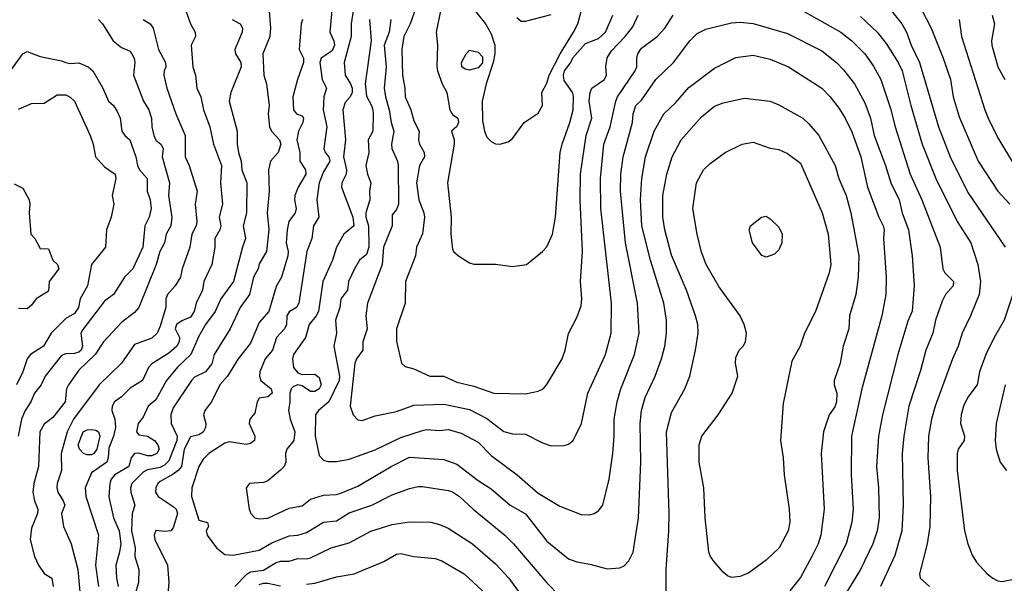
# Model space of a CAD drawing. Header units: metres. Extents: x -46681 to -43747, y -240911 to -237677.
# Tile 221 of 256: x -45521 to -45407, y -239482 to -239416. Entities that reach past the tile are written whole.
import ezdxf

# ---------------------------------------------------------------- set-up
doc = ezdxf.new("R2010")
doc.units = ezdxf.units.M
doc.layers.add('CONTOUR_INDEX', color=1, linetype='Continuous')
doc.layers.add('CONTOUR_INTER', color=3, linetype='Continuous')

msp = doc.modelspace()

# ---------------------------------------------------------------- linework, layer by layer
at = {"layer": 'CONTOUR_INDEX'}
for points, elevation in [([(-45421.1, -239413.61), (-45418.8, -239416.52), (-45418.25, -239417.52), (-45417.71, -239419.02), (-45416.73, -239421.02), (-45414.52, -239428.52), (-45413.16, -239432.02), (-45411.1, -239436.16), (-45406.76, -239442.52)], 90), ([(-45485.1, -239414.52), (-45485.38, -239417.52), (-45484.92, -239418.52), (-45484.84, -239419.02), (-45485.1, -239419.69), (-45486.36, -239420.52), (-45486.54, -239421.02), (-45486.26, -239423.02), (-45485.76, -239424.02), (-45486.06, -239425.02), (-45486.16, -239426.52), (-45485.71, -239428.52), (-45486.06, -239431.02), (-45485.91, -239431.52), (-45485.5, -239432.02), (-45485.37, -239432.52), (-45486.1, -239433.77), (-45486.61, -239435.02), (-45486.88, -239437.02), (-45486.66, -239439.02), (-45487.27, -239440.02), (-45487.46, -239441.52), (-45488.04, -239443.02), (-45488.99, -239449.02), (-45489.26, -239449.52), (-45490.1, -239450.06), (-45490.39, -239450.52), (-45490.42, -239451.52), (-45490.66, -239452.02), (-45491.56, -239453.02), (-45492.05, -239454.52), (-45492.91, -239455.52), (-45493.53, -239457.02), (-45493.56, -239457.52), (-45493.38, -239458.02), (-45492.21, -239459.02), (-45492.06, -239459.52), (-45492.6, -239459.94), (-45493.6, -239460.08), (-45493.82, -239460.52), (-45494.1, -239461.85), (-45494.68, -239462.52), (-45494.75, -239463.02), (-45494.09, -239464.52), (-45494.14, -239465.02), (-45494.6, -239465.37), (-45495.1, -239465.48), (-45497.1, -239465.17), (-45497.6, -239465.34), (-45499.46, -239466.52), (-45500.1, -239467.19), (-45500.6, -239468.05), (-45501.42, -239470.52), (-45501.45, -239471.52), (-45500.6, -239474.29), (-45499.6, -239474.56), (-45499.5, -239475.02), (-45499.77, -239475.52), (-45499.65, -239476.02), (-45498.56, -239477.52), (-45497.6, -239478.29), (-45496.6, -239478.37), (-45493.6, -239477.76), (-45492.1, -239476.91), (-45490.1, -239476.11), (-45489.1, -239476.04), (-45488.1, -239475.72), (-45486.1, -239474.53), (-45484.6, -239474.37), (-45483.1, -239473.42), (-45480.48, -239472.52), (-45478.1, -239471.32), (-45476.1, -239470.58), (-45475.1, -239470.35), (-45474.6, -239470.36), (-45471.6, -239470.84), (-45471.1, -239470.99), (-45470.29, -239471.52), (-45468.69, -239473.02), (-45464.99, -239476.02), (-45463.99, -239477.02), (-45460.1, -239481.57), (-45458.6, -239483.12)], 95), ([(-45472.47, -239415.02), (-45472.98, -239417.52), (-45472.82, -239419.02), (-45472.92, -239421.52), (-45472.85, -239422.02), (-45472.28, -239423.52), (-45471.76, -239424.52), (-45471.41, -239426.52), (-45471.1, -239427.08), (-45470.48, -239427.52), (-45470.41, -239428.02), (-45470.6, -239428.49), (-45471.19, -239429.02), (-45470.89, -239430.02), (-45470.89, -239430.52), (-45471.68, -239435.02), (-45471.26, -239439.02), (-45471.27, -239441.02), (-45471.1, -239442.77), (-45470.98, -239443.02), (-45470.41, -239443.52), (-45469.1, -239444.34), (-45468.6, -239444.48), (-45466.1, -239444.49), (-45464.1, -239444.78), (-45462.48, -239444.52), (-45460.6, -239443.02), (-45460.1, -239442.48), (-45459.44, -239441.02), (-45459.12, -239439.02), (-45458.56, -239431.52), (-45458.33, -239430.52), (-45457.42, -239428.02), (-45457.06, -239426.52), (-45457, -239425.02), (-45457.1, -239424.56), (-45458.1, -239423.11), (-45458.16, -239422.52), (-45458.04, -239422.02), (-45457.33, -239421.02), (-45457.1, -239420.48), (-45455.6, -239418.81), (-45454.1, -239418.23), (-45453.27, -239417.52), (-45452.44, -239415.52)], 90), ([(-45507.1, -239416.04), (-45506.28, -239416.52), (-45505.91, -239417.02), (-45505.29, -239419.52), (-45504.48, -239421.02), (-45504.44, -239421.52), (-45504.65, -239422.02), (-45504.67, -239422.52), (-45504.34, -239424.02), (-45503.31, -239427.02), (-45502.2, -239429.52), (-45502.22, -239432.02), (-45501.72, -239433.02), (-45500.79, -239436.02), (-45501.03, -239437.52), (-45500.85, -239439.52), (-45500.94, -239440.02), (-45501.43, -239441.02), (-45501.67, -239442.52), (-45502.56, -239445.02), (-45502.75, -239446.02), (-45503.38, -239447.02), (-45504.28, -239448.02), (-45504.46, -239448.52), (-45504.44, -239449.52), (-45505.1, -239451.7), (-45505.48, -239452.52), (-45506.1, -239453.1), (-45508.1, -239453.86), (-45509.6, -239456.02), (-45512.21, -239458.52), (-45515.2, -239462.52), (-45515.95, -239464.02), (-45516.64, -239466.52), (-45516.6, -239468.52), (-45517.1, -239470.02), (-45517.13, -239470.52), (-45517.04, -239471.02), (-45516.39, -239472.02), (-45516.22, -239472.52), (-45516.6, -239473.52), (-45516.37, -239475.02), (-45515.48, -239477.02), (-45514.7, -239480.02), (-45514.11, -239486.52)], 100), ([(-45469.5, -239420.02), (-45469.1, -239419.6), (-45468.1, -239419.81), (-45467.6, -239420.36), (-45467.6, -239421.07), (-45468.1, -239421.65), (-45469.1, -239421.91), (-45469.6, -239421.81), (-45470.01, -239421.52), (-45470.06, -239421.02), (-45469.5, -239420.02)], 90), ([(-45446.21, -239484.52), (-45446.24, -239480.02), (-45445.91, -239475.52), (-45445.89, -239473.52), (-45446.18, -239464.02), (-45445.6, -239461.76), (-45444.06, -239459.02), (-45443.47, -239457.52), (-45442.79, -239454.52), (-45442.5, -239452.52), (-45442.55, -239451.52), (-45442.82, -239450.52), (-45443.86, -239447.52), (-45445.6, -239443.43), (-45446.39, -239440.52), (-45446.61, -239439.02), (-45446.59, -239436.52), (-45446.13, -239434.02), (-45445.53, -239432.02), (-45444.49, -239430.02), (-45442.1, -239427.35), (-45440.6, -239426.13), (-45439.6, -239425.74), (-45437.1, -239425.18), (-45434.1, -239425.53), (-45433.1, -239425.96), (-45430.33, -239427.52), (-45429.6, -239428.17), (-45428.44, -239429.52), (-45426.57, -239433.02), (-45426.11, -239434.52), (-45425.27, -239436.52), (-45424.72, -239438.52), (-45423.81, -239443.52), (-45423.89, -239446.02), (-45424.15, -239448.02), (-45424.89, -239450.52), (-45424.96, -239452.02), (-45425.62, -239454.02), (-45425.96, -239456.02), (-45426.66, -239458.02), (-45426.65, -239458.52), (-45426.35, -239459.52), (-45426.38, -239460.52), (-45426.6, -239461.1), (-45427.25, -239462.02), (-45427.89, -239464.02), (-45428.19, -239466.52), (-45427.83, -239473.02), (-45428.21, -239476.02), (-45428.52, -239477.02), (-45429.26, -239478.52), (-45430.6, -239480.95), (-45431.82, -239482.52)], 95), ([(-45405.73, -239447.52), (-45406.9, -239451.02), (-45408.06, -239453.02), (-45409.02, -239455.02), (-45409.76, -239457.02), (-45410.01, -239458.52), (-45411.1, -239459.96), (-45411.6, -239461.02), (-45411.89, -239462.02), (-45411.98, -239463.02), (-45411.48, -239464.52), (-45411.54, -239465.02), (-45412.23, -239466.02), (-45412.34, -239466.52), (-45412.37, -239468.52), (-45411.48, -239475.52), (-45411.11, -239477.02), (-45410.6, -239478.36), (-45410.1, -239479.17), (-45408.85, -239480.52), (-45408.19, -239481.02), (-45407.6, -239481.34), (-45407.1, -239481.42), (-45405.6, -239481.11)], 90), ([(-45514.07, -239464.02), (-45513.6, -239463.78), (-45513.1, -239463.74), (-45512.6, -239463.82), (-45512.3, -239464.02), (-45512.13, -239464.52), (-45512.49, -239466.02), (-45512.82, -239466.52), (-45513.1, -239466.67), (-45513.6, -239466.7), (-45514.02, -239466.52), (-45514.51, -239466.02), (-45514.66, -239465.52), (-45514.07, -239464.02)], 100)]:
    msp.add_lwpolyline(points, dxfattribs=dict(at, elevation=elevation))
at = {"layer": 'CONTOUR_INTER'}
for points, elevation in [([(-45417.1, -239413.69), (-45415.39, -239417.02), (-45413.99, -239420.52), (-45413.14, -239423.02), (-45412.8, -239425.02), (-45412.1, -239427.35), (-45409.9, -239432.52), (-45407.61, -239436.02), (-45406.21, -239437.52)], 89), ([(-45492.44, -239415.02), (-45492.27, -239417.02), (-45492.36, -239418.02), (-45493.15, -239420.02), (-45493.03, -239422.52), (-45492.75, -239423.52), (-45492.42, -239426.02), (-45492.55, -239427.02), (-45492.37, -239428.52), (-45492.17, -239429.02), (-45491.22, -239430.02), (-45491.07, -239430.52), (-45491.38, -239431.52), (-45492.27, -239432.52), (-45492.52, -239433.52), (-45492.43, -239436.02), (-45492.67, -239438.52), (-45492.47, -239440.52), (-45492.75, -239443.02), (-45493.6, -239444.47), (-45493.72, -239445.02), (-45494.25, -239446.02), (-45494.73, -239448.02), (-45495.82, -239449.52), (-45496.95, -239452.02), (-45498.84, -239455.02), (-45499.1, -239456.1), (-45499.84, -239457.02), (-45501.1, -239457.66), (-45501.45, -239458.02), (-45503.6, -239461.22), (-45503.88, -239462.02), (-45503.85, -239463.02), (-45503.14, -239464.52), (-45503.16, -239465.02), (-45504.1, -239467.36), (-45504.6, -239467.89), (-45505.1, -239468.15), (-45506.6, -239468.42), (-45507.1, -239468.69), (-45508.41, -239470.02), (-45508.56, -239470.52), (-45508.53, -239471.02), (-45508.08, -239472.52), (-45508.37, -239473.52), (-45508.47, -239475.52), (-45508.04, -239477.52), (-45508.05, -239478.52), (-45507.61, -239480.02), (-45507.64, -239481.52), (-45508.07, -239483.02)], 97), ([(-45482.64, -239415.02), (-45482.89, -239416.52), (-45482.87, -239418.02), (-45483.69, -239421.02), (-45483.6, -239422.52), (-45482.97, -239423.52), (-45482.77, -239424.02), (-45482.76, -239424.52), (-45482.99, -239425.02), (-45483.6, -239425.69), (-45483.84, -239426.52), (-45483.55, -239430.02), (-45483.76, -239432.02), (-45483.43, -239433.52), (-45483.48, -239434.02), (-45483.97, -239435.02), (-45484.01, -239435.52), (-45482.7, -239439.02), (-45482.59, -239440.02), (-45483.74, -239441.02), (-45484.59, -239442.52), (-45485.05, -239444.02), (-45486.19, -239446.52), (-45486.69, -239450.02), (-45486.94, -239450.52), (-45487.77, -239451.52), (-45488.19, -239453.02), (-45489.6, -239455), (-45489.72, -239455.52), (-45489.61, -239456.52), (-45489.1, -239457.14), (-45488.6, -239457.32), (-45487.1, -239457.3), (-45486.6, -239457.7), (-45486.38, -239458.52), (-45486.6, -239459.01), (-45487.1, -239459.3), (-45487.6, -239459.33), (-45488.6, -239458.67), (-45489.1, -239458.54), (-45489.6, -239458.72), (-45489.85, -239459.02), (-45490.03, -239459.52), (-45490.01, -239460.52), (-45490.19, -239461.52), (-45489.99, -239462.52), (-45489.43, -239464.02), (-45489.56, -239465.02), (-45490.39, -239466.02), (-45490.54, -239466.52), (-45490.48, -239467.52), (-45490.69, -239468.02), (-45491.1, -239468.48), (-45492.6, -239469.69), (-45493.1, -239469.9), (-45494.73, -239470.02), (-45495.09, -239470.52), (-45494.76, -239473.02), (-45494.57, -239473.52), (-45494.1, -239474), (-45493.6, -239474.11), (-45492.6, -239474.06), (-45490.1, -239472.9), (-45488.6, -239472.63), (-45487.6, -239471.84), (-45486.1, -239471.37), (-45484.6, -239471.29), (-45484.1, -239471.14), (-45482.1, -239470.31), (-45478.24, -239468.02), (-45476.1, -239466.97), (-45472.1, -239467.21), (-45470.6, -239467.78), (-45468.1, -239469.68), (-45466.6, -239470.65), (-45464.38, -239472.52), (-45462.6, -239473.55), (-45460.1, -239476.72), (-45457.6, -239478.78), (-45456.6, -239479.13), (-45455.1, -239479.39), (-45453.1, -239479.94), (-45451.6, -239479.83), (-45451.1, -239479.58), (-45450.55, -239479.02), (-45450.06, -239478.02), (-45449.43, -239474.02), (-45449.16, -239467.52), (-45449.23, -239463.02), (-45449.09, -239461.52), (-45448.65, -239460.02), (-45447.49, -239457.52), (-45446.75, -239455.52), (-45446.38, -239454.02), (-45446.19, -239452.52), (-45446.19, -239451.02), (-45446.49, -239449.02), (-45448.03, -239444.02), (-45449.05, -239440.02), (-45449.19, -239437.02), (-45449.07, -239434.52), (-45448.62, -239432.02), (-45447.63, -239429.02), (-45446.49, -239427.02), (-45445.1, -239425.69), (-45443.6, -239423.93), (-45440.6, -239421.71), (-45438.1, -239420.45), (-45436.1, -239420.17), (-45434.1, -239420.63), (-45431.99, -239421.52), (-45428.1, -239424.03), (-45427.12, -239425.02), (-45426.1, -239426.38), (-45425.37, -239427.52), (-45424.6, -239429.11), (-45423.58, -239432.02), (-45422.77, -239435.52), (-45421.47, -239439.02), (-45420.97, -239440.02), (-45420.86, -239440.52), (-45420.91, -239441.52), (-45420.6, -239446.02), (-45420.66, -239448.02), (-45421.12, -239450.52), (-45423.46, -239459.02), (-45424.64, -239464.52), (-45424.69, -239469.02), (-45424.45, -239473.02), (-45424.63, -239474.52), (-45425.29, -239477.02), (-45427.79, -239482.02)], 94), ([(-45475.49, -239415.02), (-45476.01, -239416.52), (-45476.74, -239418.02), (-45476.99, -239419.52), (-45476.92, -239422.52), (-45476.64, -239424.02), (-45476.6, -239425.02), (-45475.93, -239426.52), (-45475.6, -239427.81), (-45474.98, -239429.02), (-45475.06, -239430.02), (-45474.95, -239430.52), (-45474.4, -239431.52), (-45474.36, -239432.02), (-45474.95, -239433.02), (-45475.29, -239435.02), (-45474.99, -239437.02), (-45474.42, -239438.52), (-45474.34, -239439.02), (-45474.6, -239440.96), (-45475.28, -239442.52), (-45475.39, -239443.52), (-45476.56, -239446.52), (-45476.6, -239449.02), (-45477.59, -239452.02), (-45477.6, -239453.45), (-45477.01, -239456.02), (-45476.6, -239456.4), (-45475.6, -239456.67), (-45473.72, -239457.52), (-45472.1, -239457.51), (-45470.6, -239458.21), (-45468.6, -239458.7), (-45466.27, -239459.52), (-45462.6, -239459.59), (-45461.1, -239459.28), (-45460.55, -239459.02), (-45460.1, -239458.5), (-45458.31, -239455.52), (-45457.98, -239454.52), (-45457.6, -239452.57), (-45456.6, -239450.72), (-45456.1, -239449.33), (-45456.04, -239448.52), (-45456.2, -239446.52), (-45455.96, -239443.02), (-45456.24, -239437.02), (-45456.2, -239434.02), (-45455.53, -239429.52), (-45454.89, -239427.52), (-45455.19, -239425.52), (-45455.06, -239424.52), (-45454.87, -239424.02), (-45453.39, -239423.02), (-45453.15, -239422.52), (-45453.25, -239421.52), (-45453.1, -239420.5), (-45452.6, -239419.69), (-45450.98, -239418.02), (-45450.1, -239416.89), (-45449.49, -239415.52)], 91), ([(-45468.89, -239414.52), (-45467.25, -239416.52), (-45466.6, -239417.69), (-45466.17, -239419.02), (-45466.16, -239420.02), (-45466.34, -239421.02), (-45467.17, -239423.52), (-45467.64, -239425.52), (-45467.6, -239427.8), (-45467.38, -239429.02), (-45467.1, -239429.7), (-45466.6, -239430.22), (-45466.1, -239430.48), (-45465.6, -239430.55), (-45464.6, -239430.25), (-45464.1, -239429.86), (-45462.73, -239428.02), (-45461.1, -239426.94), (-45460.61, -239426.02), (-45460.7, -239424.52), (-45460.1, -239423.45), (-45459.82, -239422.52), (-45458.54, -239420.02), (-45457, -239417.52), (-45456.52, -239416.52), (-45456.1, -239415.08)], 89), ([(-45430.6, -239414.88), (-45425.89, -239417.52), (-45424.6, -239418.52), (-45423.1, -239420.01), (-45422.1, -239421.46), (-45421.22, -239423.02), (-45420.1, -239426.38), (-45419.57, -239428.52), (-45417.84, -239434.02), (-45416.47, -239437.02), (-45414.32, -239442.52), (-45414.01, -239445.02), (-45413.8, -239445.52), (-45412.78, -239446.52), (-45412.82, -239447.02), (-45413.7, -239448.02), (-45414.1, -239448.81), (-45414.87, -239451.02), (-45415.19, -239452.52), (-45416.01, -239454.52), (-45416.6, -239456.85), (-45417.96, -239461.02), (-45418.57, -239464.52), (-45418.76, -239466.52), (-45418.62, -239472.52), (-45418.79, -239475.52), (-45419.6, -239478.41), (-45421.26, -239482.02)], 92), ([(-45512.3, -239416.02), (-45511.83, -239416.52), (-45510.57, -239418.52), (-45509.6, -239419.28), (-45508.6, -239419.7), (-45508.16, -239420.52), (-45508.07, -239421.02), (-45508.22, -239422.52), (-45507.05, -239425.52), (-45506.43, -239426.52), (-45506.11, -239427.52), (-45506.1, -239428.52), (-45505.84, -239429.52), (-45505.6, -239430.08), (-45505.02, -239430.52), (-45504.78, -239431.02), (-45504.9, -239432.02), (-45504.03, -239435.02), (-45504.13, -239436.52), (-45503.76, -239439.02), (-45503.87, -239440.02), (-45504.4, -239441.02), (-45504.61, -239442.02), (-45505.14, -239443.02), (-45505.57, -239444.52), (-45507.6, -239449.52), (-45508.1, -239450.11), (-45509.6, -239451.28), (-45511.71, -239453.52), (-45512.67, -239455.02), (-45514.6, -239456.83), (-45515.8, -239458.52), (-45516, -239459.02), (-45516.19, -239460.52), (-45517.6, -239462.35), (-45518.6, -239463.12), (-45519.12, -239464.02), (-45519.29, -239468.02), (-45519.83, -239470.02), (-45519.94, -239471.02), (-45519.74, -239472.02), (-45519.37, -239473.02), (-45519.41, -239473.52), (-45520.1, -239475.23), (-45520.23, -239476.52), (-45519.73, -239478.52), (-45519.29, -239479.52), (-45518.6, -239480.5), (-45517.73, -239481.02), (-45517.55, -239482.02)], 101), ([(-45502.1, -239415.14), (-45501.6, -239416.53), (-45501.06, -239417.52), (-45501, -239418.02), (-45501.52, -239419.02), (-45501.31, -239421.52), (-45500.99, -239422.52), (-45500.85, -239424.02), (-45500.4, -239425.02), (-45500.06, -239426.52), (-45499.34, -239428.52), (-45498.91, -239430.52), (-45497.97, -239433.02), (-45498.08, -239435.02), (-45497.86, -239437.52), (-45498.23, -239439.02), (-45498.06, -239440.02), (-45498.16, -239440.52), (-45498.74, -239441.52), (-45498.76, -239442.52), (-45499.11, -239444.52), (-45500.04, -239446.52), (-45500.19, -239447.52), (-45500.94, -239449.02), (-45501.17, -239450.02), (-45501.6, -239450.65), (-45502.6, -239451.09), (-45503.2, -239451.52), (-45503.37, -239452.02), (-45502.85, -239453.02), (-45502.9, -239453.52), (-45503.17, -239454.02), (-45504.1, -239454.87), (-45506.1, -239456.11), (-45506.47, -239456.52), (-45507.18, -239458.02), (-45508.6, -239458.92), (-45509.6, -239459.92), (-45510.42, -239460.52), (-45510.72, -239461.02), (-45510.75, -239461.52), (-45510.39, -239462.52), (-45510.31, -239463.52), (-45510.56, -239464.52), (-45511.1, -239465.9), (-45511.17, -239467.02), (-45511.32, -239467.52), (-45513.1, -239468.77), (-45513.84, -239470.52), (-45513.77, -239471.52), (-45512.31, -239476.02), (-45512.63, -239479.52), (-45512.31, -239482.02)], 99), ([(-45496.75, -239416.02), (-45495.8, -239416.52), (-45495.54, -239417.02), (-45495.58, -239417.52), (-45496.44, -239419.52), (-45496.34, -239420.02), (-45495.71, -239421.02), (-45495.68, -239421.52), (-45496.9, -239424.52), (-45497.07, -239425.52), (-45496.16, -239429.02), (-45496.15, -239430.52), (-45496, -239431.52), (-45495.67, -239432.52), (-45495.62, -239433.52), (-45495.03, -239435.02), (-45495.08, -239438.52), (-45495.45, -239440.02), (-45495.17, -239441.52), (-45495.54, -239442.52), (-45496.58, -239446.52), (-45498.07, -239448.52), (-45498.72, -239450.02), (-45499.83, -239451.52), (-45500.6, -239452.88), (-45501.53, -239455.02), (-45503.1, -239456.5), (-45504.38, -239458.02), (-45505.6, -239460.27), (-45506.53, -239461.02), (-45507.1, -239462.31), (-45507.69, -239463.02), (-45507.87, -239464.02), (-45507.6, -239464.36), (-45506.6, -239464.49), (-45505.78, -239465.02), (-45505.39, -239465.52), (-45505.25, -239466.02), (-45505.51, -239466.52), (-45506.1, -239466.79), (-45506.6, -239466.8), (-45507.6, -239466.48), (-45508.1, -239466.52), (-45508.49, -239467.02), (-45508.75, -239468.02), (-45510.41, -239469.02), (-45510.83, -239469.52), (-45510.98, -239470.02), (-45511.1, -239471.57), (-45510.54, -239474.02), (-45509.9, -239475.52), (-45509.69, -239477.02), (-45509.84, -239478.02), (-45510.28, -239479.52), (-45510.21, -239481.02), (-45510.01, -239482.02)], 98), ([(-45488.53, -239416.02), (-45488.69, -239416.52), (-45488.93, -239419.52), (-45488.42, -239420.52), (-45488.42, -239421.02), (-45489.14, -239423.02), (-45489.66, -239425.02), (-45489.58, -239426.52), (-45489.24, -239427.02), (-45488.6, -239427.24), (-45488.45, -239427.52), (-45488.5, -239428.02), (-45489.02, -239429.02), (-45489.19, -239430.02), (-45488.85, -239431.52), (-45488.87, -239432.52), (-45488.2, -239433.52), (-45488.17, -239434.02), (-45489.07, -239435.52), (-45489.44, -239436.52), (-45489.49, -239437.02), (-45489.28, -239438.02), (-45489.39, -239438.52), (-45490.12, -239439.52), (-45490.33, -239440.52), (-45490.44, -239442.02), (-45490.22, -239443.02), (-45490.24, -239443.52), (-45491, -239446.02), (-45491.6, -239447.08), (-45492.48, -239450.02), (-45493.6, -239451.3), (-45494.6, -239453.7), (-45496.05, -239455.52), (-45497.29, -239457.52), (-45498.17, -239458.52), (-45499.14, -239460.52), (-45499.93, -239461.52), (-45500.07, -239462.02), (-45499.78, -239463.02), (-45499.83, -239463.52), (-45500.1, -239464.04), (-45500.6, -239464.36), (-45501.6, -239464.59), (-45502.31, -239466.02), (-45502.63, -239468.02), (-45503.01, -239468.52), (-45503.6, -239468.95), (-45505.1, -239469.77), (-45505.38, -239470.02), (-45505.63, -239470.52), (-45505.66, -239471.02), (-45505.35, -239471.52), (-45503.6, -239472.68), (-45503.27, -239473.02), (-45503.11, -239473.52), (-45503.6, -239475.18), (-45503.87, -239475.52), (-45504.6, -239475.62), (-45505.6, -239475.5), (-45505.81, -239476.02), (-45505.72, -239476.52), (-45504.26, -239479.52), (-45504.09, -239481.52), (-45504.37, -239484.52)], 96), ([(-45480.76, -239416.02), (-45480.56, -239418.52), (-45481.27, -239423.52), (-45481.1, -239424.96), (-45480.53, -239426.02), (-45480.35, -239426.52), (-45480.33, -239427.02), (-45480.38, -239429.02), (-45480.91, -239430.02), (-45480.83, -239431.52), (-45481.16, -239433.02), (-45481, -239434.02), (-45480.59, -239435.02), (-45480.75, -239436.02), (-45480.73, -239437.02), (-45481.16, -239438.52), (-45481.18, -239439.02), (-45480.86, -239440.02), (-45480.81, -239442.52), (-45481.1, -239443.36), (-45481.91, -239444.02), (-45482.51, -239445.02), (-45483.19, -239446.52), (-45483.33, -239447.52), (-45484.07, -239448.52), (-45484.21, -239449.52), (-45484.69, -239451.02), (-45484.6, -239452.52), (-45484.9, -239454.02), (-45484.24, -239457.52), (-45484.27, -239458.02), (-45485.5, -239460.52), (-45486.67, -239461.52), (-45487.04, -239462.02), (-45487.09, -239464.52), (-45486.6, -239466.77), (-45486.1, -239467.32), (-45485.6, -239467.45), (-45484.6, -239467.44), (-45483.1, -239467.19), (-45480.1, -239466.09), (-45477.1, -239464.65), (-45474.6, -239463.85), (-45474.1, -239463.75), (-45472.6, -239463.84), (-45471.6, -239463.75), (-45470.1, -239464.16), (-45468.1, -239465.22), (-45466.6, -239466.77), (-45463.56, -239469.02), (-45461.1, -239471.15), (-45458.6, -239472.66), (-45456.1, -239473.63), (-45455.1, -239473.66), (-45454.6, -239473.52), (-45454.1, -239473.21), (-45453.59, -239472.52), (-45452.86, -239469.52), (-45452.43, -239466.52), (-45452.26, -239464.52), (-45452.26, -239462.52), (-45451.94, -239460.52), (-45451.48, -239459.02), (-45449.92, -239455.02), (-45449.37, -239452.52), (-45449.57, -239449.02), (-45450.97, -239442.02), (-45451.54, -239436.02), (-45451.49, -239434.02), (-45451.24, -239432.02), (-45450.14, -239428.02), (-45450.08, -239427.02), (-45449.75, -239426.02), (-45449.1, -239425.4), (-45447.43, -239423.02), (-45445.36, -239421.02), (-45443.47, -239418.52), (-45442.6, -239417.67), (-45441.6, -239417.16), (-45438.6, -239416.41), (-45437.6, -239416.35), (-45436.1, -239416.48), (-45432.1, -239417.65), (-45428.1, -239419.67), (-45426.39, -239421.02), (-45425.6, -239421.88), (-45424.3, -239423.52), (-45423.1, -239425.72), (-45422.44, -239427.52), (-45422.02, -239429.52), (-45420.7, -239433.02), (-45420.08, -239435.02), (-45419.12, -239437.02), (-45418.76, -239438.52), (-45418.02, -239440.52), (-45417.58, -239443.52), (-45417.34, -239447.02), (-45417.6, -239449.96), (-45418.1, -239451.11), (-45419.26, -239455.02), (-45421.05, -239462.02), (-45421.52, -239464.52), (-45421.73, -239468.02), (-45421.5, -239470.52), (-45421.44, -239474.02), (-45421.65, -239475.52), (-45422.16, -239477.02), (-45423.59, -239480.02), (-45425.73, -239483.52)], 93), ([(-45478.26, -239416.02), (-45478.46, -239417.52), (-45479.04, -239419.02), (-45478.8, -239421.52), (-45479.05, -239424.02), (-45478.9, -239425.02), (-45478.46, -239426.52), (-45478.24, -239428.02), (-45477.9, -239429.02), (-45478.18, -239430.52), (-45478.16, -239431.02), (-45477.5, -239432.52), (-45477.41, -239433.02), (-45477.37, -239437.52), (-45477.6, -239438.13), (-45478.1, -239438.74), (-45478.13, -239440.02), (-45479.13, -239442.52), (-45479.27, -239444.52), (-45480.97, -239449.02), (-45481.16, -239450.52), (-45481.04, -239452.02), (-45481.52, -239453.52), (-45481.51, -239454.52), (-45482.27, -239455.52), (-45482.47, -239456.02), (-45482.99, -239461.02), (-45482.65, -239462.02), (-45482.1, -239462.59), (-45481.6, -239462.69), (-45480.1, -239462.16), (-45477.6, -239461.63), (-45475.6, -239460.89), (-45472.1, -239460.78), (-45469.1, -239461.4), (-45467.1, -239462.47), (-45465.1, -239463.95), (-45464.1, -239464.25), (-45462.6, -239464.26), (-45460.6, -239465.28), (-45459.6, -239465.65), (-45458.1, -239465.6), (-45457.6, -239465.45), (-45457.03, -239465.02), (-45456.09, -239463.02), (-45455.35, -239459.52), (-45453.28, -239455.02), (-45452.63, -239452.52), (-45452.59, -239449.02), (-45453.84, -239438.02), (-45453.86, -239434.52), (-45453.49, -239430.52), (-45452.72, -239428.52), (-45452.08, -239425.52), (-45451.87, -239425.02), (-45449.84, -239422.02), (-45449.64, -239421.52), (-45449.65, -239420.52), (-45449.51, -239420.02), (-45449.1, -239419.35), (-45447.25, -239418.02), (-45446.37, -239417.02), (-45445.39, -239415.52)], 92), ([(-45463.6, -239415.79), (-45463.1, -239416.22), (-45462.6, -239416.22), (-45459.6, -239415.44)], 88), ([(-45423.6, -239415.69), (-45421.65, -239417.52), (-45420.6, -239418.84), (-45419.21, -239421.02), (-45418.74, -239422.02), (-45417.75, -239426.02), (-45416.44, -239430.52), (-45414.85, -239434.52), (-45412.37, -239439.52), (-45410.77, -239442.02), (-45409.94, -239444.52), (-45409.63, -239446.52), (-45409.81, -239448.02), (-45410.8, -239450.52), (-45411.78, -239452.52), (-45412.22, -239454.02), (-45412.88, -239455.52), (-45414.9, -239461.02), (-45415.34, -239462.52), (-45415.69, -239464.52), (-45415.78, -239467.02), (-45415.44, -239471.52), (-45415.54, -239475.02), (-45415.84, -239477.02), (-45416.72, -239480.52), (-45416.66, -239481.02), (-45415.58, -239482.02)], 91), ([(-45412.12, -239416.02), (-45411.86, -239418.02), (-45409.15, -239426.52), (-45408.74, -239427.52), (-45407.6, -239429.8), (-45405.68, -239433.02)], 88), ([(-45408.26, -239415.52), (-45408, -239416.52), (-45408.36, -239418.52), (-45408.31, -239419.02), (-45407.62, -239421.52), (-45406.82, -239423.02)], 87), ([(-45522.53, -239422.02), (-45521.1, -239420.01), (-45520.6, -239419.77), (-45519.1, -239420.34), (-45516.6, -239420.82), (-45516.1, -239421.02), (-45515.6, -239421.13), (-45514.6, -239421.08), (-45513.51, -239421.52), (-45512.95, -239422.02), (-45511.8, -239424.02), (-45511.12, -239425.52), (-45510.56, -239426.02), (-45510.1, -239426.73), (-45509.77, -239427.52), (-45509.58, -239429.02), (-45509.22, -239429.52), (-45508.63, -239430.02), (-45507.95, -239432.02), (-45507.76, -239433.02), (-45507.53, -239433.52), (-45506.61, -239434.52), (-45506.61, -239436.02), (-45506.26, -239437.02), (-45506.17, -239438.02), (-45506.41, -239439.02), (-45506.9, -239440.02), (-45507.14, -239442.52), (-45508.28, -239445.02), (-45509.26, -239446.02), (-45510.53, -239448.02), (-45511.6, -239448.8), (-45514.1, -239452.11), (-45514.35, -239452.52), (-45514.16, -239454.02), (-45514.32, -239454.52), (-45514.6, -239454.74), (-45515.1, -239454.88), (-45516.1, -239454.94), (-45516.6, -239455.14), (-45518.49, -239457.52), (-45518.98, -239458.52), (-45519.73, -239459.52), (-45520.18, -239460.52), (-45520.82, -239461.52), (-45521.25, -239462.52), (-45521.65, -239464.52)], 102), ([(-45521.6, -239426.45), (-45520.1, -239425.82), (-45518.6, -239425.75), (-45517.1, -239424.81), (-45516.1, -239424.81), (-45515.6, -239425.05), (-45515.1, -239425.52), (-45513.27, -239429.52), (-45512.93, -239430.52), (-45512.65, -239432.02), (-45511.6, -239433.19), (-45510.37, -239434.02), (-45510.27, -239434.52), (-45510.69, -239436.52), (-45510.52, -239437.52), (-45510.81, -239439.02), (-45511.35, -239440.52), (-45511.49, -239442.52), (-45513.1, -239444.52), (-45513.59, -239447.02), (-45514.42, -239448.52), (-45514.63, -239449.52), (-45515.1, -239450.22), (-45516.1, -239450.81), (-45517.8, -239452.52), (-45518.7, -239454.02), (-45520.19, -239455.02), (-45520.6, -239455.52), (-45521.11, -239457.02), (-45521.84, -239458.52)], 103), ([(-45437.38, -239430.52), (-45436.1, -239430.32), (-45434.1, -239430.99), (-45433.1, -239431.15), (-45432.1, -239431.61), (-45430.6, -239432.76), (-45428.07, -239438.52), (-45427.38, -239441.02), (-45427.07, -239444.52), (-45427.24, -239445.52), (-45428.85, -239450.02), (-45430.13, -239452.52), (-45430.61, -239454.02), (-45431.6, -239455.8), (-45432.6, -239460.71), (-45432.92, -239465.02), (-45432.6, -239467.02), (-45432.5, -239469.02), (-45431.89, -239473.02), (-45431.84, -239474.52), (-45432.02, -239475.52), (-45433.07, -239477.52), (-45434.6, -239478.94), (-45436.6, -239480.42), (-45437.6, -239480.83), (-45438.6, -239480.94), (-45439.1, -239480.76), (-45439.6, -239480.34), (-45440.72, -239479.02), (-45441.08, -239478.52), (-45441.24, -239478.02), (-45441.7, -239474.02), (-45441.83, -239470.52), (-45442.37, -239467.52), (-45442.38, -239465.52), (-45442.06, -239464.52), (-45440.18, -239462.02), (-45438.55, -239459.52), (-45437.88, -239457.52), (-45438.17, -239456.02), (-45438.1, -239455.37), (-45437.73, -239454.52), (-45437.24, -239454.02), (-45436.98, -239453.52), (-45436.89, -239452.52), (-45437.14, -239451.52), (-45437.6, -239450.52), (-45440.1, -239447.08), (-45441.57, -239444.52), (-45442.1, -239443.11), (-45442.63, -239441.02), (-45443.12, -239438.02), (-45442.68, -239435.02), (-45441.86, -239433.52), (-45441.1, -239432.79), (-45439.37, -239431.52), (-45437.38, -239430.52)], 96), ([(-45522.1, -239435.15), (-45521.1, -239435.65), (-45520.38, -239437.02), (-45520.28, -239437.52), (-45520.38, -239438.52), (-45520.16, -239441.02), (-45519.69, -239441.52), (-45519.1, -239442.69), (-45518.1, -239442.73), (-45517.62, -239444.02), (-45517.06, -239444.52), (-45516.92, -239445.02), (-45518.02, -239446.52), (-45518.1, -239447.62), (-45519.53, -239448.52), (-45520.1, -239449.27), (-45520.6, -239449.68), (-45521.6, -239449.66)], 104), ([(-45435.13, -239439.02), (-45434.6, -239438.92), (-45434.1, -239439.21), (-45433.1, -239440.2), (-45432.73, -239441.02), (-45432.74, -239442.02), (-45433.1, -239442.83), (-45433.6, -239443.35), (-45434.6, -239443.69), (-45435.1, -239443.5), (-45436.16, -239442.02), (-45436.58, -239440.52), (-45436.4, -239440.02), (-45435.13, -239439.02)], 97), ([(-45406.76, -239458.52), (-45407.82, -239463.02), (-45407.94, -239465.02), (-45407.83, -239466.02), (-45407.34, -239467.52), (-45406.62, -239468.52)], 89), ([(-45496.41, -239482.02), (-45494.98, -239480.52), (-45494.6, -239480.3), (-45493.1, -239480.11), (-45491.6, -239479.19), (-45491.1, -239479.06), (-45490.1, -239479.07), (-45489.1, -239478.76), (-45488.1, -239478.79), (-45487.6, -239478.66), (-45485.2, -239477.52), (-45483.1, -239476.93), (-45480.6, -239475.55), (-45478.1, -239474.78), (-45476.1, -239474.47), (-45473.6, -239474.51), (-45472.6, -239474.78), (-45471.6, -239475.22), (-45468.78, -239477.02), (-45466.1, -239479.36), (-45464.53, -239481.02), (-45461.1, -239485.78)], 96), ([(-45488.1, -239481.72), (-45487.1, -239481.6), (-45484.6, -239480.86), (-45482.53, -239480.52), (-45479.1, -239479.1), (-45477.6, -239478.25), (-45477.1, -239478.17), (-45475.6, -239478.52), (-45473.1, -239478.74), (-45472.33, -239479.02), (-45469.75, -239480.52), (-45467.1, -239482.98)], 97), ([(-45493.6, -239481.78), (-45493.1, -239481.62), (-45492.6, -239481.63), (-45491.1, -239481.91)], 97)]:
    msp.add_lwpolyline(points, dxfattribs=dict(at, elevation=elevation))

doc.saveas('drawing.dxf')
